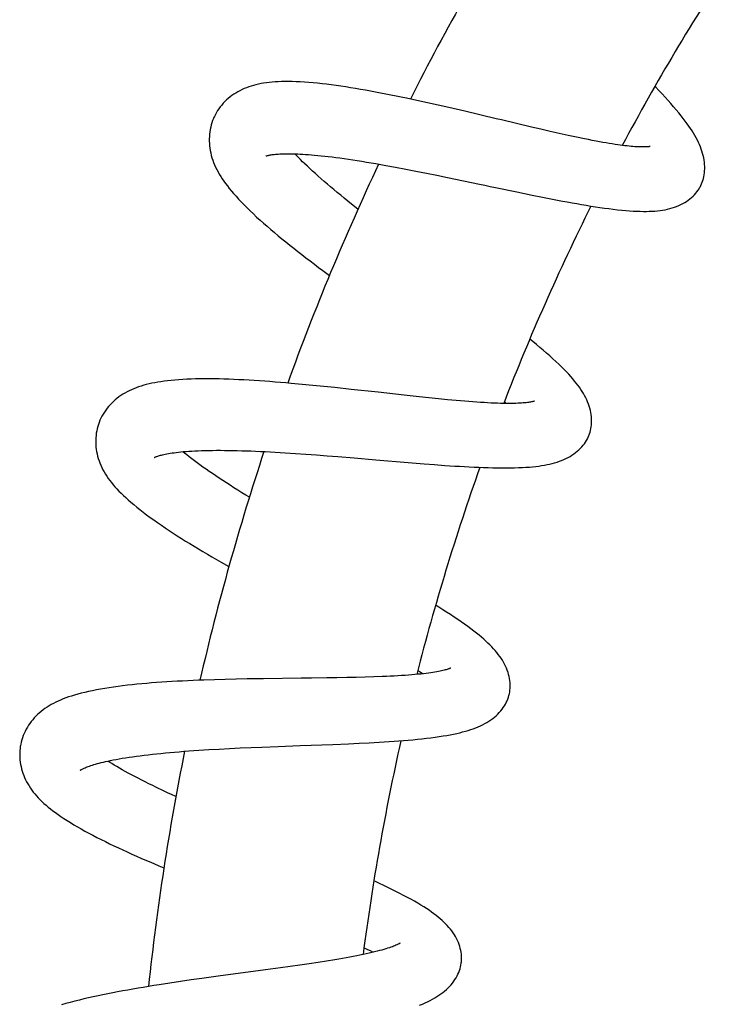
# Model space of a CAD drawing. Header units: millimetres. Extents: x 177 to 351, y 32 to 305.
# Tile 73 of 80: x 306.5 to 312.28, y 285.26 to 293.25. Entities that reach past the tile are written whole.
import ezdxf

# ---------------------------------------------------------------- set-up
doc = ezdxf.new("R2010")
doc.units = ezdxf.units.MM
doc.header["$LTSCALE"] = 30.734
doc.layers.get('0').update_dxf_attribs({"linetype": 'CONTINUOUS'})

msp = doc.modelspace()

# ---------------------------------------------------------------- linework, layer by layer
at = {"color": 7, "linetype": 'Continuous'}
for p, q in [((309.7215, 292.5954), (309.6363, 292.6136)), ((309.8072, 292.5767), (309.7215, 292.5954)), ((309.8935, 292.5573), (309.8072, 292.5767)), ((309.9803, 292.5376), (309.8935, 292.5573)), ((310.1101, 292.5075), (309.9803, 292.5376)), ((310.6507, 292.38), (310.5305, 292.4082)), ((310.7286, 292.3619), (310.6507, 292.38)), ((310.8043, 292.3446), (310.7286, 292.3619)), ((310.8778, 292.328), (310.8043, 292.3446)), ((310.9486, 292.3125), (310.8778, 292.328)), ((311.0168, 292.2979), (310.9486, 292.3125)), ((311.0824, 292.2843), (311.0168, 292.2979)), ((309.4679, 292.0691), (309.5484, 292.0544)), ((309.5484, 292.0544), (309.6304, 292.0389)), ((309.6304, 292.0389), (309.7139, 292.0227)), ((309.7139, 292.0227), (309.7986, 292.0059)), ((309.7986, 292.0059), (309.8842, 291.9887)), ((309.8842, 291.9887), (309.9705, 291.971)), ((309.9705, 291.971), (310.1004, 291.944)), ((310.5321, 291.8534), (310.6584, 291.8275)), ((310.6584, 291.8275), (310.7411, 291.8108)), ((310.7411, 291.8108), (310.8226, 291.7948)), ((310.8226, 291.7948), (310.9027, 291.7795)), ((308.7891, 290.2919), (308.7014, 290.2998)), ((308.8773, 290.2834), (308.7891, 290.2919)), ((308.966, 290.2745), (308.8773, 290.2834)), ((309.0547, 290.2653), (308.966, 290.2745)), ((309.1876, 290.2511), (309.0547, 290.2653)), ((309.7402, 290.1903), (309.6178, 290.2036)), ((309.8193, 290.182), (309.7402, 290.1903)), ((309.8958, 290.1742), (309.8193, 290.182)), ((309.9698, 290.1671), (309.8958, 290.1742)), ((310.0411, 290.1605), (309.9698, 290.1671)), ((310.1096, 290.1547), (310.0411, 290.1605)), ((310.4313, 290.1497), (310.4465, 290.1367)), ((308.5693, 289.7418), (308.6511, 289.7369)), ((308.6511, 289.7369), (308.7345, 289.7315)), ((308.7345, 289.7315), (308.8194, 289.7256)), ((308.8194, 289.7256), (308.9054, 289.7192)), ((308.9054, 289.7192), (308.9924, 289.7124)), ((308.9924, 289.7124), (309.0801, 289.7054)), ((309.0801, 289.7054), (309.2124, 289.6944)), ((309.6514, 289.6571), (309.7799, 289.6467)), ((309.7799, 289.6467), (309.8641, 289.6403)), ((309.8641, 289.6403), (309.9469, 289.6343)), ((309.9469, 289.6343), (310.0281, 289.6289)), ((308.0776, 287.8945), (307.9902, 287.8916)), ((308.1656, 287.897), (308.0776, 287.8945)), ((308.2542, 287.8991), (308.1656, 287.897)), ((308.3431, 287.9008), (308.2542, 287.8991)), ((308.4762, 287.903), (308.3431, 287.9008)), ((308.9913, 287.9093), (308.8666, 287.9077)), ((309.0723, 287.9105), (308.9913, 287.9093)), ((309.1512, 287.9119), (309.0723, 287.9105)), ((309.2277, 287.9136), (309.1512, 287.9119)), ((309.3014, 287.9155), (309.2277, 287.9136)), ((309.3724, 287.9177), (309.3014, 287.9155)), ((309.4405, 287.9202), (309.3724, 287.9177)), ((308.0316, 287.3275), (308.1154, 287.3323)), ((308.1154, 287.3323), (308.2006, 287.3367)), ((308.2006, 287.3367), (308.287, 287.3409)), ((308.287, 287.3409), (308.3744, 287.3448)), ((308.3744, 287.3448), (308.4626, 287.3485)), ((308.4626, 287.3485), (308.5957, 287.3538)), ((309.0375, 287.3702), (309.1668, 287.3756)), ((309.1668, 287.3756), (309.2514, 287.3795)), ((309.2514, 287.3795), (309.3345, 287.3836)), ((309.3345, 287.3836), (309.416, 287.3882)), ((307.9496, 287.3223), (308.0316, 287.3275)), ((308.7707, 285.5794), (308.6934, 285.5685)), ((308.8459, 285.5903), (308.7707, 285.5794)), ((308.9185, 285.6012), (308.8459, 285.5903)), ((308.9882, 285.612), (308.9185, 285.6012)), ((309.0546, 285.6228), (308.9882, 285.612)), ((310.0812, 285.5933), (310.0822, 285.6005)), ((308.4918, 285.5409), (308.1075, 285.4891)), ((308.6141, 285.5575), (308.4918, 285.5409)), ((308.6934, 285.5685), (308.6141, 285.5575)), ((307.7143, 285.4326), (307.6279, 285.4192)), ((307.8013, 285.4457), (307.7143, 285.4326)), ((307.8887, 285.4584), (307.8013, 285.4457)), ((307.9763, 285.4709), (307.8887, 285.4584)), ((308.1075, 285.4891), (307.9763, 285.4709))]:
    msp.add_line(p, q, dxfattribs=at)
for points in [[(308.3948, 292.7179), (308.3753, 292.7121), (308.3563, 292.7058), (308.3376, 292.699), (308.3193, 292.6916), (308.3015, 292.6835), (308.2841, 292.6749), (308.2671, 292.6657), (308.2507, 292.656), (308.2348, 292.6458), (308.2195, 292.6351), (308.2046, 292.6238), (308.1901, 292.6119), (308.1761, 292.5995), (308.1625, 292.5863), (308.1495, 292.5726), (308.1369, 292.5584), (308.125, 292.5436), (308.1138, 292.5285), (308.1034, 292.5131), (308.0937, 292.4974), (308.0849, 292.4816), (308.077, 292.4657), (308.073, 292.4572)], [(309.6363, 292.6136), (309.5939, 292.6224), (309.5518, 292.6311), (309.5098, 292.6396), (309.468, 292.6479), (309.4264, 292.6559), (309.3852, 292.6637), (309.3442, 292.6713), (309.3035, 292.6786), (309.263, 292.6857), (309.2229, 292.6925), (309.183, 292.699), (309.1434, 292.7052), (309.1041, 292.7111), (309.0651, 292.7166), (309.0266, 292.7217), (308.9886, 292.7265), (308.9511, 292.7309), (308.9143, 292.7348), (308.8782, 292.7382), (308.8427, 292.7412), (308.8081, 292.7437), (308.7743, 292.7458), (308.7416, 292.7473), (308.7099, 292.7483), (308.6794, 292.7487), (308.6501, 292.7487), (308.6222, 292.7482), (308.5954, 292.7472), (308.5698, 292.7458), (308.5453, 292.7439), (308.5217, 292.7415), (308.499, 292.7388), (308.4771, 292.7355), (308.4558, 292.7319), (308.435, 292.7277), (308.4146, 292.723), (308.3948, 292.7179)], [(312.0229, 291.8979), (312.0264, 291.9048), (312.0325, 291.9181), (312.038, 291.9319), (312.043, 291.9462), (312.0473, 291.961), (312.0509, 291.9762), (312.0538, 291.992), (312.0561, 292.0082), (312.0576, 292.0248), (312.0583, 292.0418), (312.0583, 292.059), (312.0575, 292.0765), (312.0558, 292.0942), (312.0534, 292.112), (312.0503, 292.1298), (312.0463, 292.1477), (312.0416, 292.1657), (312.0362, 292.1836), (312.03, 292.2016), (312.0232, 292.2196), (312.0156, 292.2376), (312.0073, 292.2557), (311.9984, 292.2738), (311.9888, 292.292), (311.9785, 292.3104), (311.9675, 292.3289), (311.9557, 292.3478), (311.9431, 292.367), (311.9297, 292.3867), (311.9153, 292.407), (311.8999, 292.4279), (311.8834, 292.4495), (311.8658, 292.4719), (311.8471, 292.4952), (311.8271, 292.5193), (311.8059, 292.5441), (311.7838, 292.5696), (311.7607, 292.5957), (311.7367, 292.6222), (311.7121, 292.649), (311.6869, 292.676), (311.6612, 292.7031), (311.6544, 292.7101)], [(308.073, 292.4572), (308.0695, 292.4491), (308.0629, 292.4324), (308.0569, 292.4151), (308.0515, 292.3972), (308.0469, 292.3789), (308.043, 292.3603), (308.0399, 292.3413), (308.0377, 292.3222), (308.0362, 292.3031), (308.0355, 292.2839), (308.0356, 292.2649), (308.0364, 292.2459), (308.038, 292.2269), (308.0403, 292.2078), (308.0435, 292.1887), (308.0474, 292.1694), (308.0521, 292.1501), (308.0576, 292.1308), (308.0639, 292.1116), (308.0709, 292.0924), (308.0787, 292.0733), (308.0872, 292.0543), (308.0965, 292.0354), (308.1065, 292.0165), (308.1172, 291.9977), (308.1286, 291.9788), (308.1408, 291.9599), (308.1538, 291.9408), (308.1677, 291.9215), (308.1825, 291.9017), (308.1983, 291.8815), (308.2152, 291.8608), (308.2333, 291.8395), (308.2526, 291.8176), (308.2732, 291.7951), (308.295, 291.7719), (308.3179, 291.7482), (308.3421, 291.724), (308.3672, 291.6995), (308.3933, 291.6747), (308.4202, 291.6497), (308.4478, 291.6246), (308.476, 291.5994), (308.5049, 291.5742), (308.5344, 291.5488), (308.5644, 291.5234), (308.5949, 291.498), (308.6259, 291.4725), (308.6573, 291.447), (308.6892, 291.4214), (308.7215, 291.3958), (308.7542, 291.3702), (308.7872, 291.3446), (308.8207, 291.3188), (308.8545, 291.293), (308.8888, 291.2672), (308.9233, 291.2413), (308.9582, 291.2153), (309.0118, 291.1758)], [(310.5305, 292.4082), (310.407, 292.4375), (310.3652, 292.4474), (310.1101, 292.5075)], [(311.6142, 292.222), (311.6142, 292.222), (311.6139, 292.222), (311.6129, 292.2217), (311.6111, 292.2214), (311.6085, 292.221), (311.6051, 292.2205), (311.6008, 292.2199), (311.5957, 292.2194), (311.5898, 292.219), (311.5831, 292.2185), (311.5757, 292.2182), (311.5676, 292.218), (311.5588, 292.2179), (311.5492, 292.2179), (311.5389, 292.2181), (311.5279, 292.2184), (311.5161, 292.2189), (311.5035, 292.2196), (311.4901, 292.2205), (311.4758, 292.2216), (311.4608, 292.2229), (311.4448, 292.2245), (311.428, 292.2263), (311.4103, 292.2284), (311.3917, 292.2307), (311.3721, 292.2333), (311.3515, 292.2362), (311.33, 292.2394), (311.3073, 292.243), (311.2835, 292.2468), (311.2585, 292.251), (311.2322, 292.2556), (311.2046, 292.2606), (311.1756, 292.266), (311.1455, 292.2718), (311.1144, 292.2779), (311.0824, 292.2843)], [(308.495, 292.1445), (308.495, 292.1445), (308.4955, 292.1447), (308.4966, 292.1451), (308.4984, 292.1457), (308.5009, 292.1465), (308.504, 292.1475), (308.5079, 292.1485), (308.5125, 292.1496), (308.5178, 292.1509), (308.5238, 292.1521), (308.5305, 292.1534), (308.5377, 292.1546), (308.5457, 292.1558), (308.5542, 292.157), (308.5635, 292.1581), (308.5734, 292.1591), (308.5841, 292.1601), (308.5955, 292.1609), (308.6076, 292.1617), (308.6206, 292.1623), (308.6343, 292.1628), (308.6488, 292.1632), (308.6641, 292.1634), (308.6803, 292.1634), (308.6973, 292.1633), (308.7151, 292.163), (308.7338, 292.1625), (308.7533, 292.1618), (308.7738, 292.1608), (308.7952, 292.1596), (308.8175, 292.1582), (308.8408, 292.1566), (308.8651, 292.1546), (308.8904, 292.1524), (308.9167, 292.15), (308.9441, 292.1472), (308.9725, 292.1441), (309.002, 292.1407), (309.0325, 292.137), (309.0641, 292.133), (309.0967, 292.1287), (309.1304, 292.124), (309.165, 292.119), (309.2005, 292.1137), (309.2369, 292.1081), (309.274, 292.1022), (309.3118, 292.0961), (309.3502, 292.0897), (309.389, 292.0831), (309.4283, 292.0762), (309.4679, 292.0691)], [(309.243, 291.7127), (309.1902, 291.7547), (309.1604, 291.7787), (309.1312, 291.8024), (309.1026, 291.8258), (309.0746, 291.8489), (309.0472, 291.8717), (309.0204, 291.8943), (308.9943, 291.9165), (308.9688, 291.9385), (308.944, 291.9601), (308.92, 291.9813), (308.8968, 292.0021), (308.8743, 292.0225), (308.8528, 292.0424), (308.8321, 292.0617), (308.8124, 292.0805), (308.7936, 292.0986), (308.7758, 292.1162), (308.759, 292.133), (308.7432, 292.1492), (308.7304, 292.1626)], [(310.1004, 291.944), (310.2307, 291.9166), (310.274, 291.9075), (310.3174, 291.8984), (310.3606, 291.8893), (310.5321, 291.8534)], [(310.9027, 291.7795), (310.9422, 291.7721), (310.9813, 291.765), (311.0201, 291.7581), (311.0584, 291.7514), (311.0964, 291.745), (311.134, 291.7389), (311.1712, 291.7331), (311.2079, 291.7276), (311.2443, 291.7224), (311.2802, 291.7176), (311.3157, 291.7132), (311.3505, 291.7092), (311.3843, 291.7057), (311.417, 291.7027), (311.4485, 291.7002), (311.4785, 291.6983), (311.507, 291.6969), (311.5341, 291.6959), (311.56, 291.6955), (311.5847, 291.6955), (311.6084, 291.696), (311.6313, 291.697), (311.6534, 291.6984), (311.6749, 291.7003), (311.6959, 291.7028), (311.7164, 291.7057), (311.7364, 291.7092), (311.756, 291.7133), (311.7751, 291.7179), (311.7938, 291.7232), (311.8119, 291.729), (311.8297, 291.7355), (311.8469, 291.7425), (311.8637, 291.7502), (311.8799, 291.7585), (311.8955, 291.7673), (311.9105, 291.7767), (311.9248, 291.7866), (311.9384, 291.797), (311.9513, 291.8078), (311.9634, 291.8189), (311.9747, 291.8304), (311.9852, 291.8422), (311.9949, 291.8542), (312.0039, 291.8665), (312.0121, 291.8789), (312.0195, 291.8916), (312.0229, 291.8979)], [(311.1208, 289.8831), (311.1234, 289.8903), (311.1278, 289.9042), (311.1316, 289.9184), (311.1347, 289.9331), (311.1372, 289.9482), (311.139, 289.9637), (311.14, 289.9796), (311.1403, 289.9959), (311.1398, 290.0124), (311.1385, 290.0292), (311.1364, 290.0462), (311.1336, 290.0633), (311.1299, 290.0806), (311.1254, 290.0978), (311.1202, 290.1151), (311.1142, 290.1323), (311.1075, 290.1494), (311.1001, 290.1665), (311.0919, 290.1834), (311.0831, 290.2003), (311.0735, 290.2171), (311.0633, 290.2339), (311.0524, 290.2507), (311.0408, 290.2676), (311.0285, 290.2845), (311.0154, 290.3015), (311.0015, 290.3188), (310.9867, 290.3364), (310.9709, 290.3545), (310.954, 290.3732), (310.9358, 290.3925), (310.9163, 290.4126), (310.8954, 290.4334), (310.8732, 290.4549), (310.8498, 290.477), (310.8253, 290.4995), (310.8, 290.5223), (310.7738, 290.5453), (310.7469, 290.5686), (310.7194, 290.592), (310.6912, 290.6157), (310.6624, 290.6394), (310.6383, 290.6591)], [(308.7014, 290.2998), (308.6579, 290.3036), (308.6146, 290.3072), (308.5714, 290.3107), (308.5284, 290.314), (308.4857, 290.3171), (308.4431, 290.32), (308.4008, 290.3227), (308.3588, 290.3253), (308.3171, 290.3275), (308.2758, 290.3296), (308.2348, 290.3314), (308.1943, 290.3329), (308.1543, 290.3342), (308.1147, 290.3352), (308.0755, 290.3358), (308.0369, 290.3362), (307.9989, 290.3362), (307.9614, 290.3359), (307.9247, 290.3352), (307.8889, 290.3341), (307.8541, 290.3327), (307.8204, 290.331), (307.7878, 290.3289), (307.7565, 290.3264), (307.7264, 290.3236), (307.6975, 290.3205), (307.6698, 290.3171), (307.6432, 290.3134), (307.6176, 290.3093), (307.593, 290.3049), (307.5693, 290.3002), (307.5464, 290.2951), (307.5243, 290.2897), (307.503, 290.284), (307.4822, 290.2778), (307.4619, 290.2712), (307.4422, 290.2641), (307.4228, 290.2566)], [(307.4228, 290.2566), (307.404, 290.2486), (307.3856, 290.24), (307.3677, 290.2309), (307.3503, 290.2213), (307.3333, 290.2111), (307.3169, 290.2004), (307.3011, 290.1893), (307.2858, 290.1776), (307.2711, 290.1655), (307.2571, 290.1529), (307.2435, 290.1399), (307.2305, 290.1263), (307.218, 290.1122), (307.206, 290.0974), (307.1946, 290.0821), (307.1838, 290.0664), (307.1736, 290.0502), (307.1643, 290.0337), (307.1557, 290.017), (307.148, 290.0002), (307.1411, 289.9833), (307.1351, 289.9665), (307.1322, 289.9574)], [(309.6178, 290.2036), (309.406, 290.227), (309.1876, 290.2511)], [(310.6757, 290.1551), (310.6753, 290.155), (310.6742, 290.1546), (310.6724, 290.154), (310.6697, 290.1532), (310.6662, 290.1523), (310.6619, 290.1513), (310.6567, 290.1501), (310.6507, 290.1489), (310.6439, 290.1476), (310.6363, 290.1464), (310.6278, 290.1451), (310.6186, 290.1439), (310.6083, 290.1428), (310.5971, 290.1416), (310.5848, 290.1406), (310.5715, 290.1396), (310.557, 290.1387), (310.5415, 290.138), (310.5248, 290.1374), (310.507, 290.137), (310.488, 290.1367), (310.4679, 290.1366), (310.4467, 290.1367), (310.4243, 290.137), (310.4008, 290.1375), (310.3762, 290.1383), (310.3505, 290.1392), (310.3238, 290.1404), (310.2959, 290.1418), (310.2671, 290.1434), (310.2374, 290.1452), (310.2067, 290.1473), (310.1752, 290.1495), (310.1428, 290.152), (310.1096, 290.1547)], [(307.1322, 289.9574), (307.1297, 289.9491), (307.1252, 289.932), (307.1214, 289.9143), (307.1183, 289.8962), (307.1159, 289.8777), (307.1143, 289.8589), (307.1135, 289.8399), (307.1135, 289.8209), (307.1142, 289.802), (307.1158, 289.7831), (307.1181, 289.7644), (307.1211, 289.7458), (307.1248, 289.7273), (307.1293, 289.7089), (307.1346, 289.6905), (307.1406, 289.6721), (307.1474, 289.6537), (307.1549, 289.6354), (307.1633, 289.6172), (307.1723, 289.5992), (307.1821, 289.5814), (307.1926, 289.5637), (307.2038, 289.5462), (307.2157, 289.5288), (307.2282, 289.5116), (307.2415, 289.4945), (307.2554, 289.4775), (307.2701, 289.4605), (307.2857, 289.4433), (307.3021, 289.426), (307.3194, 289.4084), (307.3378, 289.3906), (307.3572, 289.3724), (307.3777, 289.3538), (307.3994, 289.3348), (307.4224, 289.3154), (307.4467, 289.2955), (307.4722, 289.2752), (307.4988, 289.2545), (307.5266, 289.2336), (307.5554, 289.2124), (307.585, 289.1911), (307.6155, 289.1697), (307.6466, 289.1483), (307.6782, 289.127), (307.7103, 289.1056), (307.743, 289.0843), (307.7762, 289.063), (307.8098, 289.0417), (307.8438, 289.0205), (307.8784, 288.9992), (307.9133, 288.9779), (307.9487, 288.9566), (307.9845, 288.9353), (308.0206, 288.914), (308.0572, 288.8927), (308.094, 288.8714), (308.1312, 288.8501), (308.1955, 288.8137)], [(310.0281, 289.6289), (310.068, 289.6265), (310.1075, 289.6242), (310.1466, 289.6221), (310.1854, 289.6202), (310.2238, 289.6185), (310.262, 289.617), (310.2998, 289.6157), (310.3374, 289.6148), (310.3745, 289.6141), (310.4111, 289.6137), (310.4468, 289.6137), (310.4814, 289.6141), (310.5148, 289.6147), (310.5469, 289.6158), (310.5775, 289.6172), (310.6067, 289.6189), (310.6345, 289.6209), (310.661, 289.6233), (310.6863, 289.626), (310.7105, 289.629), (310.7338, 289.6323), (310.7562, 289.636), (310.7779, 289.6401), (310.799, 289.6446), (310.8196, 289.6496), (310.8396, 289.655), (310.8591, 289.6609), (310.8781, 289.6673), (310.8965, 289.6743), (310.9144, 289.6817), (310.9318, 289.6898), (310.9486, 289.6983), (310.9649, 289.7074), (310.9806, 289.7171), (310.9957, 289.7273), (311.0101, 289.738), (311.0239, 289.7491), (311.0369, 289.7607), (311.0491, 289.7726), (311.0606, 289.7849), (311.0712, 289.7975), (311.0811, 289.8102), (311.0901, 289.8232), (311.0983, 289.8364), (311.1057, 289.8496), (311.1123, 289.863), (311.1182, 289.8764), (311.1208, 289.8831)], [(307.5891, 289.6985), (307.5891, 289.6985), (307.5896, 289.6987), (307.5906, 289.6993), (307.5923, 289.7001), (307.5947, 289.7012), (307.5977, 289.7025), (307.6014, 289.704), (307.6059, 289.7057), (307.611, 289.7076), (307.6169, 289.7095), (307.6234, 289.7116), (307.6306, 289.7138), (307.6385, 289.716), (307.6472, 289.7182), (307.6567, 289.7206), (307.6671, 289.7229), (307.6785, 289.7253), (307.6908, 289.7277), (307.7041, 289.7301), (307.7183, 289.7325), (307.7335, 289.7349), (307.7497, 289.7371), (307.7669, 289.7394), (307.7852, 289.7415), (307.8046, 289.7435), (307.8251, 289.7455), (307.8467, 289.7473), (307.8696, 289.749), (307.8936, 289.7505), (307.9189, 289.7519), (307.9453, 289.7532), (307.9728, 289.7542), (308.0014, 289.7551), (308.031, 289.7557), (308.0616, 289.7562), (308.0931, 289.7564), (308.1255, 289.7565), (308.1587, 289.7563), (308.1927, 289.7559), (308.2275, 289.7553), (308.263, 289.7546), (308.2992, 289.7536), (308.336, 289.7525), (308.3735, 289.7511), (308.4116, 289.7496), (308.4502, 289.7479), (308.4894, 289.746), (308.5291, 289.744), (308.5693, 289.7418)], [(308.3609, 289.375), (308.3327, 289.3924), (308.3, 289.4127), (308.2678, 289.4328), (308.2363, 289.4527), (308.2054, 289.4724), (308.1751, 289.4918), (308.1456, 289.5111), (308.1168, 289.5301), (308.0887, 289.5488), (308.0614, 289.5673), (308.0348, 289.5854), (308.0091, 289.6033), (307.9842, 289.6209), (307.9601, 289.6382), (307.9368, 289.6551), (307.9144, 289.6716), (307.893, 289.6878), (307.8725, 289.7035), (307.8531, 289.7187), (307.8349, 289.7333), (307.8206, 289.745)], [(309.2124, 289.6944), (309.389, 289.6793), (309.6514, 289.6571)], [(310.4706, 287.7736), (310.4724, 287.781), (310.4751, 287.7953), (310.4771, 287.81), (310.4784, 287.825), (310.479, 287.8403), (310.4789, 287.856), (310.4779, 287.8719), (310.4762, 287.8881), (310.4737, 287.9045), (310.4704, 287.9211), (310.4662, 287.9377), (310.4613, 287.9544), (310.4555, 287.9711), (310.4489, 287.9877), (310.4416, 288.0042), (310.4335, 288.0206), (310.4247, 288.0368), (310.4152, 288.0528), (310.405, 288.0687), (310.3941, 288.0845), (310.3825, 288.1001), (310.3702, 288.1156), (310.3572, 288.131), (310.3436, 288.1463), (310.3293, 288.1615), (310.3143, 288.1768), (310.2986, 288.1921), (310.2819, 288.2076), (310.2644, 288.2233), (310.2458, 288.2393), (310.2261, 288.2557), (310.2052, 288.2726), (310.183, 288.2899), (310.1595, 288.3078), (310.1345, 288.3262), (310.1083, 288.3451), (310.0809, 288.3644), (310.0524, 288.384), (310.0232, 288.4037), (309.9931, 288.4236), (309.9626, 288.4434), (309.9316, 288.4633), (309.9, 288.4833), (309.8735, 288.4998)], [(309.9957, 287.9893), (309.9957, 287.9893), (309.9954, 287.9892), (309.9944, 287.9887), (309.9927, 287.9879), (309.9903, 287.9869), (309.987, 287.9855), (309.983, 287.984), (309.9781, 287.9822), (309.9724, 287.9803), (309.9659, 287.9783), (309.9586, 287.9761), (309.9505, 287.9739), (309.9416, 287.9716), (309.9319, 287.9692), (309.9211, 287.9668), (309.9094, 287.9643), (309.8967, 287.9617), (309.8828, 287.9591), (309.8678, 287.9565), (309.8515, 287.9539), (309.834, 287.9513), (309.8153, 287.9487), (309.7954, 287.9461), (309.7743, 287.9436), (309.752, 287.9411), (309.7287, 287.9388), (309.7043, 287.9365), (309.6789, 287.9343), (309.6524, 287.9322), (309.625, 287.9302), (309.5966, 287.9283), (309.5672, 287.9265), (309.5368, 287.9248), (309.5056, 287.9232), (309.4735, 287.9216), (309.4405, 287.9202)], [(309.7291, 287.9702), (309.7471, 287.9586), (309.7657, 287.9463), (309.7705, 287.9432)], [(307.9902, 287.8916), (307.9468, 287.89), (307.9036, 287.8882), (307.8605, 287.8863), (307.8177, 287.8843), (307.7751, 287.8821), (307.7328, 287.8797), (307.6909, 287.8771), (307.6494, 287.8744), (307.6083, 287.8715), (307.5676, 287.8684), (307.5274, 287.8651), (307.4875, 287.8616), (307.448, 287.8579), (307.4089, 287.8539), (307.3704, 287.8496), (307.3323, 287.8451), (307.2949, 287.8404), (307.2582, 287.8353), (307.2221, 287.83), (307.1868, 287.8244), (307.1524, 287.8185), (307.1189, 287.8123), (307.0865, 287.8059), (307.0553, 287.7992), (307.0252, 287.7923), (306.9964, 287.7852), (306.9689, 287.7779), (306.9426, 287.7704), (306.9177, 287.7627), (306.8939, 287.7548), (306.8712, 287.7468), (306.8495, 287.7385), (306.8288, 287.7301), (306.8088, 287.7213), (306.7895, 287.7122), (306.7708, 287.7028), (306.7527, 287.6929), (306.7352, 287.6827), (306.7182, 287.672), (306.7017, 287.6608), (306.6857, 287.6492), (306.6703, 287.6371), (306.6554, 287.6245), (306.6411, 287.6115), (306.6275, 287.5981), (306.6145, 287.5843), (306.6021, 287.5702), (306.5904, 287.5556), (306.5792, 287.5406), (306.5686, 287.5251), (306.5585, 287.509), (306.5491, 287.4926), (306.5403, 287.4757), (306.5323, 287.4584), (306.5251, 287.441), (306.5187, 287.4235), (306.5131, 287.4059), (306.5083, 287.3884), (306.5044, 287.371), (306.5026, 287.3617)], [(308.8666, 287.9077), (308.7817, 287.9068), (308.4762, 287.903)], [(309.416, 287.3882), (309.4563, 287.3906), (309.4962, 287.3932), (309.5357, 287.3959), (309.5748, 287.3987), (309.6133, 287.4017), (309.6514, 287.4049), (309.689, 287.4083), (309.726, 287.4119), (309.7627, 287.4157), (309.7987, 287.4197), (309.8341, 287.424), (309.8685, 287.4286), (309.9016, 287.4334), (309.9333, 287.4383), (309.9633, 287.4433), (309.9918, 287.4485), (310.0189, 287.4539), (310.0447, 287.4594), (310.0693, 287.4651), (310.0929, 287.471), (310.1155, 287.477), (310.1373, 287.4834), (310.1583, 287.4901), (310.1787, 287.4971), (310.1986, 287.5045), (310.2179, 287.5123), (310.2367, 287.5205), (310.2548, 287.5292), (310.2724, 287.5384), (310.2894, 287.548), (310.3057, 287.5581), (310.3215, 287.5686), (310.3366, 287.5796), (310.3511, 287.5912), (310.3649, 287.6031), (310.378, 287.6155), (310.3903, 287.6283), (310.4019, 287.6414), (310.4127, 287.6548), (310.4226, 287.6684), (310.4317, 287.6822), (310.44, 287.6961), (310.4474, 287.7101), (310.4539, 287.7242), (310.4597, 287.7383), (310.4647, 287.7524), (310.4689, 287.7665), (310.4707, 287.7736)], [(306.5027, 287.3617), (306.5013, 287.3535), (306.4989, 287.3362), (306.4972, 287.3184), (306.4963, 287.3003), (306.4962, 287.2819), (306.4968, 287.2634), (306.4982, 287.2448), (306.5004, 287.2262), (306.5033, 287.2077), (306.507, 287.1893), (306.5114, 287.1713), (306.5164, 287.1535), (306.5222, 287.1358), (306.5286, 287.1183), (306.5358, 287.1009), (306.5437, 287.0836), (306.5524, 287.0664), (306.5618, 287.0493), (306.572, 287.0325), (306.5828, 287.0159), (306.5943, 286.9995), (306.6065, 286.9834), (306.6193, 286.9675), (306.6328, 286.9519), (306.647, 286.9365), (306.6617, 286.9213), (306.6771, 286.9063), (306.6932, 286.8914), (306.71, 286.8766), (306.7277, 286.8617), (306.7463, 286.8467), (306.7659, 286.8315), (306.7865, 286.8162), (306.8082, 286.8006), (306.8312, 286.7847), (306.8554, 286.7686), (306.8809, 286.7521), (306.9078, 286.7353), (306.9359, 286.7183), (306.9651, 286.7011), (306.9953, 286.6839), (307.0264, 286.6666), (307.0582, 286.6494), (307.0907, 286.6322), (307.1238, 286.615), (307.1575, 286.5979), (307.1918, 286.5809), (307.2265, 286.564), (307.2617, 286.5471), (307.2973, 286.5304), (307.3333, 286.5137), (307.3697, 286.497), (307.4064, 286.4805), (307.4434, 286.464), (307.4807, 286.4476), (307.5131, 286.4336)], [(308.5957, 287.3538), (308.7735, 287.3604), (309.0375, 287.3702)], [(306.9877, 287.1603), (306.9877, 287.1604), (306.9882, 287.1607), (306.9892, 287.1614), (306.9908, 287.1624), (306.9931, 287.1638), (306.996, 287.1655), (306.9996, 287.1675), (307.0038, 287.1697), (307.0088, 287.1722), (307.0145, 287.175), (307.0208, 287.1779), (307.0279, 287.1809), (307.0356, 287.1841), (307.0441, 287.1875), (307.0533, 287.1909), (307.0634, 287.1945), (307.0744, 287.1983), (307.0862, 287.2021), (307.0989, 287.2061), (307.1125, 287.2101), (307.127, 287.2141), (307.1424, 287.2183), (307.1587, 287.2224), (307.176, 287.2266), (307.1943, 287.2309), (307.2137, 287.2352), (307.2342, 287.2395), (307.256, 287.2438), (307.279, 287.2482), (307.3034, 287.2526), (307.3291, 287.2571), (307.3561, 287.2615), (307.3842, 287.2658), (307.4134, 287.2701), (307.4436, 287.2743), (307.4748, 287.2784), (307.5068, 287.2824), (307.5397, 287.2863), (307.5735, 287.2901), (307.608, 287.2938), (307.6433, 287.2974), (307.6794, 287.3009), (307.7161, 287.3043), (307.7535, 287.3075), (307.7916, 287.3107), (307.8302, 287.3137), (307.8695, 287.3167), (307.9093, 287.3195), (307.9496, 287.3223)], [(307.6629, 286.9938), (307.6075, 287.0203), (307.5765, 287.0354), (307.5459, 287.0505), (307.516, 287.0654), (307.4868, 287.0802), (307.4583, 287.0949), (307.4306, 287.1094), (307.4038, 287.1236), (307.3779, 287.1376), (307.353, 287.1513), (307.329, 287.1647), (307.3061, 287.1777), (307.2843, 287.1904), (307.2636, 287.2027), (307.244, 287.2146), (307.2255, 287.226), (307.2118, 287.2347)], [(307.7646, 286.9463), (307.7302, 286.9622), (307.6962, 286.978), (307.6629, 286.9938)], [(307.5131, 286.4336), (307.5471, 286.4189), (307.5862, 286.4023), (307.6256, 286.3857), (307.6673, 286.3683)], [(310.0821, 285.6002), (310.0829, 285.6078), (310.0838, 285.6222), (310.0841, 285.6369), (310.0836, 285.6519), (310.0823, 285.6672), (310.0803, 285.6826), (310.0775, 285.6983), (310.0738, 285.7141), (310.0694, 285.7301), (310.0641, 285.7461), (310.058, 285.7621), (310.051, 285.7782), (310.0433, 285.7941), (310.0347, 285.8099), (310.0254, 285.8254), (310.0154, 285.8408), (310.0046, 285.8559), (309.9932, 285.8708), (309.9811, 285.8854), (309.9683, 285.8998), (309.9548, 285.914), (309.9406, 285.928), (309.9257, 285.9418), (309.9102, 285.9555), (309.8939, 285.9691), (309.8769, 285.9826), (309.859, 285.9961), (309.8401, 286.0097), (309.8202, 286.0234), (309.7992, 286.0374), (309.7768, 286.0518), (309.7531, 286.0664), (309.7278, 286.0815), (309.701, 286.097), (309.673, 286.1127), (309.6437, 286.1287), (309.6134, 286.1447), (309.5823, 286.1608), (309.5507, 286.1768), (309.5184, 286.1928), (309.4857, 286.2088), (309.4524, 286.2247), (309.4185, 286.2405), (309.3842, 286.2564), (309.3719, 286.2621)], [(309.5844, 285.7569), (309.5845, 285.757), (309.5843, 285.7569), (309.5835, 285.7563), (309.5821, 285.7554), (309.58, 285.7542), (309.5772, 285.7526), (309.5736, 285.7506), (309.5692, 285.7484), (309.5639, 285.7458), (309.5576, 285.7429), (309.5503, 285.7397), (309.542, 285.7362), (309.5326, 285.7325), (309.5221, 285.7285), (309.5105, 285.7244), (309.4978, 285.7201), (309.484, 285.7156), (309.469, 285.711), (309.453, 285.7062), (309.4358, 285.7014), (309.4175, 285.6964), (309.398, 285.6914), (309.3775, 285.6863), (309.3559, 285.6811), (309.3333, 285.6759), (309.3096, 285.6707), (309.2849, 285.6654), (309.2593, 285.6601), (309.2327, 285.6548), (309.2052, 285.6495), (309.1768, 285.6442), (309.1476, 285.6388), (309.1175, 285.6335), (309.0865, 285.6282), (309.0546, 285.6228)], [(309.2919, 285.7199), (309.298, 285.717), (309.3203, 285.7064), (309.3416, 285.6961), (309.3618, 285.6861), (309.3665, 285.6837)], [(309.7433, 285.2539), (309.766, 285.2631), (309.7878, 285.2725), (309.8086, 285.282), (309.8286, 285.2918), (309.8478, 285.3019), (309.8662, 285.3122), (309.8838, 285.3228), (309.9007, 285.3337), (309.9167, 285.3449), (309.9321, 285.3564), (309.9468, 285.3682), (309.9608, 285.3805), (309.9742, 285.3932), (309.9869, 285.4062), (309.999, 285.4197), (310.0103, 285.4334), (310.0208, 285.4474), (310.0305, 285.4617), (310.0395, 285.4761), (310.0475, 285.4907), (310.0548, 285.5054), (310.0612, 285.5201), (310.0668, 285.5349), (310.0716, 285.5496), (310.0756, 285.5642), (310.0788, 285.5788), (310.0812, 285.5933)], [(307.6279, 285.4192), (307.5849, 285.4124), (307.5422, 285.4055), (307.4997, 285.3984), (307.4574, 285.3912), (307.4155, 285.384), (307.3738, 285.3766), (307.3325, 285.3691), (307.2917, 285.3614), (307.2512, 285.3536), (307.2112, 285.3458), (307.1717, 285.3377), (307.1327, 285.3295), (307.0941, 285.3212), (307.056, 285.3127), (307.0182, 285.304), (306.9809, 285.295), (306.9438, 285.2858), (306.9071, 285.2764), (306.8709, 285.2666), (306.835, 285.2566)]]:
    msp.add_lwpolyline(points, dxfattribs=at)
for radius, start, end in [(20.85, 147.89486, 153.17679), (19.15, 146.62768, 151.8565), (20.85, 154.79003, 160.0795), (19.15, 153.51427, 158.75676), (20.85, 161.69617, 166.99475), (19.15, 160.4134, 165.67033), (19.15, 167.32583, 172.59875), (20.85, 168.6152, 173.92373)]:
    msp.add_arc((328.2748, 283.1985), radius, start, end, dxfattribs=at)

doc.saveas('drawing.dxf')
